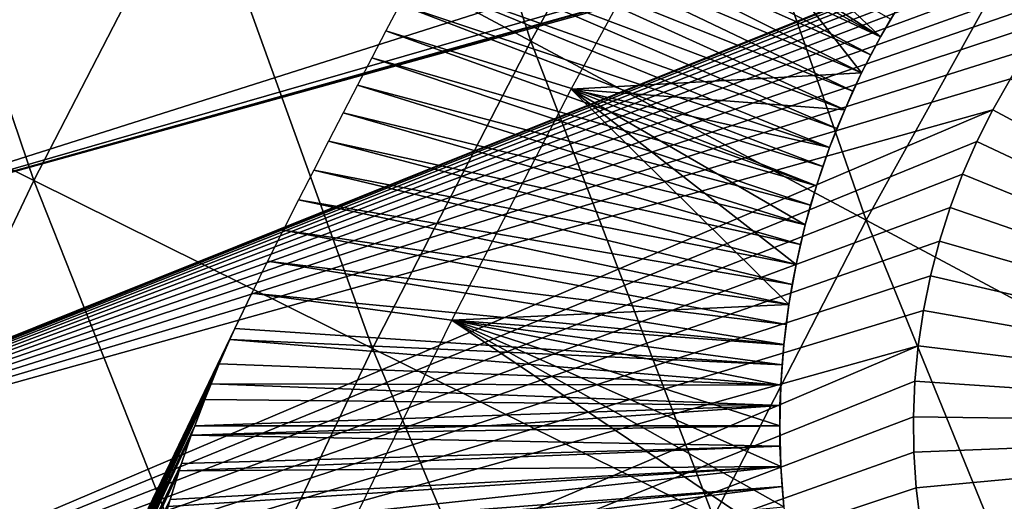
# Model space of a CAD drawing. Header units: millimetres. Extents: x -50 to 50, y -50 to 50.
# Tile 87 of 256: x -27.3 to -24.7, y 12.7 to 13.9. Entities that reach past the tile are written whole.
import ezdxf

# ---------------------------------------------------------------- set-up
doc = ezdxf.new("R2010")
doc.units = ezdxf.units.MM
doc.header["$LTSCALE"] = 65.185185
for name, color, linetype in [('1', 7, 'CONTINUOUS'), ('16', 7, 'CONTINUOUS'), ('17', 7, 'CONTINUOUS'), ('26', 7, 'CONTINUOUS'), ('36', 7, 'CONTINUOUS'), ('39', 7, 'CONTINUOUS'), ('46', 7, 'CONTINUOUS'), ('73', 7, 'CONTINUOUS'), ('74', 7, 'CONTINUOUS'), ('8', 7, 'CONTINUOUS'), ('9', 7, 'CONTINUOUS')]:
    doc.layers.add(name, color=color, linetype=linetype)

msp = doc.modelspace()

# ---------------------------------------------------------------- linework, layer by layer
at = {"layer": '1', "color": 7, "linetype": 'Continuous', "true_color": 0xf5f5f5}
for points in [[(-25.4999, 14.329), (-25.0654, 13.7748), (-25.8264, 13.7316), (-25.4999, 14.329)], [(-25.0161, 13.8691), (-25.0654, 13.7748), (-25.4999, 14.329), (-25.0161, 13.8691)], [(-24.9622, 13.9608), (-25.0161, 13.8691), (-25.4999, 14.329), (-24.9622, 13.9608)], [(-25.0654, 13.7748), (-25.1098, 13.6781), (-25.8264, 13.7316), (-25.0654, 13.7748)], [(-25.8264, 13.7316), (-25.2558, 13.168), (-26.1389, 13.127), (-25.8264, 13.7316)], [(-25.1493, 13.5794), (-25.1837, 13.4786), (-25.8264, 13.7316), (-25.1493, 13.5794)], [(-25.1098, 13.6781), (-25.1493, 13.5794), (-25.8264, 13.7316), (-25.1098, 13.6781)], [(-25.237, 13.2727), (-25.2558, 13.168), (-25.8264, 13.7316), (-25.237, 13.2727)], [(-25.213, 13.3764), (-25.237, 13.2727), (-25.8264, 13.7316), (-25.213, 13.3764)], [(-25.1837, 13.4786), (-25.213, 13.3764), (-25.8264, 13.7316), (-25.1837, 13.4786)], [(-25.2558, 13.168), (-25.2692, 13.0624), (-26.1389, 13.127), (-25.2558, 13.168)], [(-26.1389, 13.127), (-25.2558, 12.532), (-26.4373, 12.5152), (-26.1389, 13.127)], [(-25.2773, 12.7435), (-25.2692, 12.6376), (-26.1389, 13.127), (-25.2773, 12.7435)], [(-25.28, 12.85), (-25.2773, 12.7435), (-26.1389, 13.127), (-25.28, 12.85)], [(-25.2773, 12.9565), (-25.28, 12.85), (-26.1389, 13.127), (-25.2773, 12.9565)], [(-25.2692, 13.0624), (-25.2773, 12.9565), (-26.1389, 13.127), (-25.2692, 13.0624)], [(-25.2692, 12.6376), (-25.2558, 12.532), (-26.1389, 13.127), (-25.2692, 12.6376)]]:
    msp.add_3dface(points, dxfattribs=at)
at = {"layer": '16', "color": 7, "linetype": 'Continuous', "true_color": 0xf5f5f5}
for points in [[(-25.2793, 12.7968, 2.4), (-25.28, 12.85, 2.4), (-26.821, 12.8253, 3.9411), (-25.2793, 12.7968, 2.4)], [(-25.28, 12.85, 2.4), (-26.046, 12.85, 3.166), (-26.821, 12.8253, 3.9411), (-25.28, 12.85, 2.4)], [(-26.046, 12.85, 3.166), (-26.812, 12.85, 3.932), (-26.821, 12.8253, 3.9411), (-26.046, 12.85, 3.166)], [(-26.8466, 12.7514, 3.9679), (-25.2793, 12.7968, 2.4), (-26.821, 12.8253, 3.9411), (-26.8466, 12.7514, 3.9679)], [(-25.2773, 12.7436, 2.4), (-25.2793, 12.7968, 2.4), (-26.8531, 12.7317, 3.975), (-25.2773, 12.7436, 2.4)], [(-26.8531, 12.7317, 3.975), (-25.2793, 12.7968, 2.4), (-26.8466, 12.7514, 3.9679), (-26.8531, 12.7317, 3.975)], [(-25.2739, 12.6905, 2.4), (-25.2773, 12.7436, 2.4), (-26.902, 12.567, 4.0327), (-25.2739, 12.6905, 2.4)], [(-26.902, 12.567, 4.0327), (-25.2773, 12.7436, 2.4), (-26.8819, 12.6384, 4.008), (-26.902, 12.567, 4.0327)], [(-26.8819, 12.6384, 4.008), (-25.2773, 12.7436, 2.4), (-26.8765, 12.6568, 4.0015), (-26.8819, 12.6384, 4.008)], [(-26.8765, 12.6568, 4.0015), (-25.2773, 12.7436, 2.4), (-26.8531, 12.7317, 3.975), (-26.8765, 12.6568, 4.0015)], [(-25.2692, 12.6375, 2.4), (-25.2739, 12.6905, 2.4), (-26.9236, 12.4815, 4.0617), (-25.2692, 12.6375, 2.4)], [(-26.9236, 12.4815, 4.0617), (-25.2739, 12.6905, 2.4), (-26.9075, 12.546, 4.0399), (-26.9236, 12.4815, 4.0617)], [(-26.9075, 12.546, 4.0399), (-25.2739, 12.6905, 2.4), (-26.902, 12.567, 4.0327), (-26.9075, 12.546, 4.0399)]]:
    msp.add_3dface(points, dxfattribs=at)
at = {"layer": '17', "color": 7, "linetype": 'Continuous', "true_color": 0xf5f5f5}
for points in [[(-26.0205, 14.4221, 3.5465), (-25.0161, 13.8692, 2.4), (-25.9839, 14.4879, 3.5472), (-26.0205, 14.4221, 3.5465)], [(-25.0161, 13.8692, 2.4), (-24.9897, 13.9153, 2.4), (-25.9839, 14.4879, 3.5472), (-25.0161, 13.8692, 2.4)], [(-26.0568, 14.3563, 3.5473), (-25.0161, 13.8692, 2.4), (-26.0205, 14.4221, 3.5465), (-26.0568, 14.3563, 3.5473)], [(-26.093, 14.2903, 3.5497), (-25.0413, 13.8223, 2.4), (-26.0568, 14.3563, 3.5473), (-26.093, 14.2903, 3.5497)], [(-25.0413, 13.8223, 2.4), (-25.0161, 13.8692, 2.4), (-26.0568, 14.3563, 3.5473), (-25.0413, 13.8223, 2.4)], [(-26.1292, 14.2241, 3.5536), (-25.0654, 13.7748, 2.4), (-26.093, 14.2903, 3.5497), (-26.1292, 14.2241, 3.5536)], [(-25.0654, 13.7748, 2.4), (-25.0413, 13.8223, 2.4), (-26.093, 14.2903, 3.5497), (-25.0654, 13.7748, 2.4)], [(-26.1655, 14.1574, 3.5592), (-25.0882, 13.7268, 2.4), (-26.1292, 14.2241, 3.5536), (-26.1655, 14.1574, 3.5592)], [(-25.0882, 13.7268, 2.4), (-25.0654, 13.7748, 2.4), (-26.1292, 14.2241, 3.5536), (-25.0882, 13.7268, 2.4)], [(-26.2017, 14.0902, 3.5663), (-25.1098, 13.6782, 2.4), (-26.1655, 14.1574, 3.5592), (-26.2017, 14.0902, 3.5663)], [(-25.1098, 13.6782, 2.4), (-25.0882, 13.7268, 2.4), (-26.1655, 14.1574, 3.5592), (-25.1098, 13.6782, 2.4)], [(-26.238, 14.0224, 3.575), (-25.1302, 13.629, 2.4), (-26.2017, 14.0902, 3.5663), (-26.238, 14.0224, 3.575)], [(-25.1302, 13.629, 2.4), (-25.1098, 13.6782, 2.4), (-26.2017, 14.0902, 3.5663), (-25.1302, 13.629, 2.4)], [(-26.2746, 13.9538, 3.5856), (-25.1493, 13.5794, 2.4), (-26.238, 14.0224, 3.575), (-26.2746, 13.9538, 3.5856)], [(-25.1493, 13.5794, 2.4), (-25.1302, 13.629, 2.4), (-26.238, 14.0224, 3.575), (-25.1493, 13.5794, 2.4)], [(-26.3113, 13.8844, 3.5977), (-25.1671, 13.5292, 2.4), (-26.2746, 13.9538, 3.5856), (-26.3113, 13.8844, 3.5977)], [(-25.1671, 13.5292, 2.4), (-25.1493, 13.5794, 2.4), (-26.2746, 13.9538, 3.5856), (-25.1671, 13.5292, 2.4)], [(-26.3483, 13.814, 3.6117), (-25.1837, 13.4787, 2.4), (-26.3113, 13.8844, 3.5977), (-26.3483, 13.814, 3.6117)], [(-25.1837, 13.4787, 2.4), (-25.1671, 13.5292, 2.4), (-26.3113, 13.8844, 3.5977), (-25.1837, 13.4787, 2.4)], [(-26.3857, 13.7425, 3.6276), (-25.199, 13.4277, 2.4), (-26.3483, 13.814, 3.6117), (-26.3857, 13.7425, 3.6276)], [(-25.199, 13.4277, 2.4), (-25.1837, 13.4787, 2.4), (-26.3483, 13.814, 3.6117), (-25.199, 13.4277, 2.4)], [(-26.4236, 13.6697, 3.6455), (-25.213, 13.3764, 2.4), (-26.3857, 13.7425, 3.6276), (-26.4236, 13.6697, 3.6455)], [(-25.213, 13.3764, 2.4), (-25.199, 13.4277, 2.4), (-26.3857, 13.7425, 3.6276), (-25.213, 13.3764, 2.4)], [(-26.4617, 13.5955, 3.6653), (-25.2256, 13.3247, 2.4), (-26.4236, 13.6697, 3.6455), (-26.4617, 13.5955, 3.6653)], [(-25.2256, 13.3247, 2.4), (-25.213, 13.3764, 2.4), (-26.4236, 13.6697, 3.6455), (-25.2256, 13.3247, 2.4)], [(-26.5005, 13.5197, 3.6873), (-25.237, 13.2727, 2.4), (-26.4617, 13.5955, 3.6653), (-26.5005, 13.5197, 3.6873)], [(-25.237, 13.2727, 2.4), (-25.2256, 13.3247, 2.4), (-26.4617, 13.5955, 3.6653), (-25.237, 13.2727, 2.4)], [(-26.5401, 13.4421, 3.7119), (-25.2471, 13.2205, 2.4), (-26.5005, 13.5197, 3.6873), (-26.5401, 13.4421, 3.7119)], [(-25.2471, 13.2205, 2.4), (-25.237, 13.2727, 2.4), (-26.5005, 13.5197, 3.6873), (-25.2471, 13.2205, 2.4)], [(-26.5805, 13.3625, 3.7389), (-25.2558, 13.168, 2.4), (-26.5401, 13.4421, 3.7119), (-26.5805, 13.3625, 3.7389)], [(-25.2558, 13.168, 2.4), (-25.2471, 13.2205, 2.4), (-26.5401, 13.4421, 3.7119), (-25.2558, 13.168, 2.4)], [(-26.6214, 13.2809, 3.7682), (-25.2632, 13.1153, 2.4), (-26.5805, 13.3625, 3.7389), (-26.6214, 13.2809, 3.7682)], [(-25.2632, 13.1153, 2.4), (-25.2558, 13.168, 2.4), (-26.5805, 13.3625, 3.7389), (-25.2632, 13.1153, 2.4)], [(-26.6628, 13.197, 3.8), (-25.2692, 13.0625, 2.4), (-26.6214, 13.2809, 3.7682), (-26.6628, 13.197, 3.8)], [(-25.2692, 13.0625, 2.4), (-25.2632, 13.1153, 2.4), (-26.6214, 13.2809, 3.7682), (-25.2692, 13.0625, 2.4)], [(-25.2739, 13.0095, 2.4), (-26.6628, 13.197, 3.8), (-26.7068, 13.1048, 3.836), (-25.2739, 13.0095, 2.4)], [(-25.2739, 13.0095, 2.4), (-25.2692, 13.0625, 2.4), (-26.6628, 13.197, 3.8), (-25.2739, 13.0095, 2.4)], [(-26.7198, 13.0761, 3.847), (-25.2739, 13.0095, 2.4), (-26.7068, 13.1048, 3.836), (-26.7198, 13.0761, 3.847)], [(-26.7478, 13.0119, 3.8715), (-25.2773, 12.9564, 2.4), (-26.7198, 13.0761, 3.847), (-26.7478, 13.0119, 3.8715)], [(-25.2773, 12.9564, 2.4), (-25.2739, 13.0095, 2.4), (-26.7198, 13.0761, 3.847), (-25.2773, 12.9564, 2.4)], [(-26.7693, 12.9602, 3.891), (-25.2773, 12.9564, 2.4), (-26.7478, 13.0119, 3.8715), (-26.7693, 12.9602, 3.891)], [(-26.7859, 12.9186, 3.9066), (-25.2793, 12.9032, 2.4), (-26.7693, 12.9602, 3.891), (-26.7859, 12.9186, 3.9066)], [(-25.2793, 12.9032, 2.4), (-25.2773, 12.9564, 2.4), (-26.7693, 12.9602, 3.891), (-25.2793, 12.9032, 2.4)], [(-26.812, 12.85, 3.932), (-25.2793, 12.9032, 2.4), (-26.7859, 12.9186, 3.9066), (-26.812, 12.85, 3.932)], [(-25.2793, 12.9032, 2.4), (-26.812, 12.85, 3.932), (-26.046, 12.85, 3.166), (-25.2793, 12.9032, 2.4)], [(-25.28, 12.85, 2.4), (-25.2793, 12.9032, 2.4), (-26.046, 12.85, 3.166), (-25.28, 12.85, 2.4)]]:
    msp.add_3dface(points, dxfattribs=at)
at = {"layer": '26', "color": 7, "linetype": 'Continuous', "true_color": 0xf5f5f5}
for points in [[(-26.7068, 13.1048, 3.836), (-26.6628, 13.197, 3.8), (-26.9447, 12.6113, 3.8), (-26.7068, 13.1048, 3.836)], [(-26.7198, 13.0761, 3.847), (-26.7068, 13.1048, 3.836), (-27.0006, 12.4882, 3.8357), (-26.7198, 13.0761, 3.847)], [(-27.0006, 12.4882, 3.8357), (-26.7068, 13.1048, 3.836), (-26.9447, 12.6113, 3.8), (-27.0006, 12.4882, 3.8357)], [(-26.7478, 13.0119, 3.8715), (-26.7198, 13.0761, 3.847), (-27.0006, 12.4882, 3.8357), (-26.7478, 13.0119, 3.8715)], [(-26.7693, 12.9602, 3.891), (-26.7478, 13.0119, 3.8715), (-27.0381, 12.3976, 3.8712), (-26.7693, 12.9602, 3.891)], [(-27.0381, 12.3976, 3.8712), (-26.7478, 13.0119, 3.8715), (-27.0006, 12.4882, 3.8357), (-27.0381, 12.3976, 3.8712)], [(-26.7859, 12.9186, 3.9066), (-26.7693, 12.9602, 3.891), (-27.0381, 12.3976, 3.8712), (-26.7859, 12.9186, 3.9066)], [(-26.812, 12.85, 3.932), (-26.7859, 12.9186, 3.9066), (-27.0728, 12.3063, 3.9064), (-26.812, 12.85, 3.932)], [(-27.0728, 12.3063, 3.9064), (-26.7859, 12.9186, 3.9066), (-27.0381, 12.3976, 3.8712), (-27.0728, 12.3063, 3.9064)], [(-26.821, 12.8253, 3.9411), (-26.812, 12.85, 3.932), (-27.0728, 12.3063, 3.9064), (-26.821, 12.8253, 3.9411)], [(-26.8466, 12.7514, 3.9679), (-26.821, 12.8253, 3.9411), (-27.109, 12.2048, 3.941), (-26.8466, 12.7514, 3.9679)], [(-27.109, 12.2048, 3.941), (-26.821, 12.8253, 3.9411), (-27.0728, 12.3063, 3.9064), (-27.109, 12.2048, 3.941)], [(-26.8531, 12.7317, 3.975), (-26.8466, 12.7514, 3.9679), (-27.109, 12.2048, 3.941), (-26.8531, 12.7317, 3.975)], [(-26.8765, 12.6568, 4.0015), (-26.8531, 12.7317, 3.975), (-27.1377, 12.1133, 3.9749), (-26.8765, 12.6568, 4.0015)], [(-27.1377, 12.1133, 3.9749), (-26.8531, 12.7317, 3.975), (-27.109, 12.2048, 3.941), (-27.1377, 12.1133, 3.9749)], [(-26.8819, 12.6384, 4.008), (-26.8765, 12.6568, 4.0015), (-27.1377, 12.1133, 3.9749), (-26.8819, 12.6384, 4.008)]]:
    msp.add_3dface(points, dxfattribs=at)
at = {"layer": '36', "color": 15, "linetype": 'Continuous', "true_color": 0xaf503c}
for points in [[(-26.8052, 14.3244, -11.1346), (-26.3514, 15.143, -11.1346), (-25.932, 13.8578, -11.5629), (-26.8052, 14.3244, -11.1346)], [(-25.932, 13.8578, -11.5629), (-26.3514, 15.143, -11.1346), (-25.493, 14.6497, -11.5629), (-25.932, 13.8578, -11.5629)], [(-28.115, 13.9289, -10.6921), (-27.6728, 14.788, -10.6921), (-27.2335, 13.4922, -11.1346), (-28.115, 13.9289, -10.6921)], [(-27.2335, 13.4922, -11.1346), (-27.6728, 14.788, -10.6921), (-26.8052, 14.3244, -11.1346), (-27.2335, 13.4922, -11.1346)], [(-25.932, 13.8578, -11.5629), (-25.493, 14.6497, -11.5629), (-25.0535, 13.3884, -11.977), (-25.932, 13.8578, -11.5629)], [(-25.0535, 13.3884, -11.977), (-25.493, 14.6497, -11.5629), (-24.6294, 14.1535, -11.977), (-25.0535, 13.3884, -11.977)], [(-27.2335, 13.4922, -11.1346), (-26.8052, 14.3244, -11.1346), (-26.3464, 13.0528, -11.5629), (-27.2335, 13.4922, -11.1346)], [(-26.3464, 13.0528, -11.5629), (-26.8052, 14.3244, -11.1346), (-25.932, 13.8578, -11.5629), (-26.3464, 13.0528, -11.5629)], [(-25.0535, 13.3884, -11.977), (-24.6294, 14.1535, -11.977), (-24.1698, 12.9162, -12.3767), (-25.0535, 13.3884, -11.977)], [(-27.636, 12.6472, -11.1346), (-28.115, 13.9289, -10.6921), (-27.2335, 13.4922, -11.1346), (-27.636, 12.6472, -11.1346)], [(-26.3464, 13.0528, -11.5629), (-25.932, 13.8578, -11.5629), (-25.4538, 12.6106, -11.977), (-26.3464, 13.0528, -11.5629)], [(-25.4538, 12.6106, -11.977), (-25.932, 13.8578, -11.5629), (-25.0535, 13.3884, -11.977), (-25.4538, 12.6106, -11.977)], [(-27.636, 12.6472, -11.1346), (-27.2335, 13.4922, -11.1346), (-26.7357, 12.2353, -11.5629), (-27.636, 12.6472, -11.1346)], [(-26.7357, 12.2353, -11.5629), (-27.2335, 13.4922, -11.1346), (-26.3464, 13.0528, -11.5629), (-26.7357, 12.2353, -11.5629)], [(-25.4538, 12.6106, -11.977), (-25.0535, 13.3884, -11.977), (-24.5561, 12.1659, -12.3767), (-25.4538, 12.6106, -11.977)], [(-24.5561, 12.1659, -12.3767), (-25.0535, 13.3884, -11.977), (-24.1698, 12.9162, -12.3767), (-24.5561, 12.1659, -12.3767)], [(-26.7357, 12.2353, -11.5629), (-26.3464, 13.0528, -11.5629), (-25.83, 11.8209, -11.977), (-26.7357, 12.2353, -11.5629)], [(-25.83, 11.8209, -11.977), (-26.3464, 13.0528, -11.5629), (-25.4538, 12.6106, -11.977), (-25.83, 11.8209, -11.977)]]:
    msp.add_3dface(points, dxfattribs=at)
at = {"layer": '39', "color": 15, "linetype": 'Continuous', "true_color": 0xaf503c}
for points in [[(-22.4637, 21.3683, 4.5), (-47.8473, 13.4551, 4.5), (-22.9408, 20.8553, 4.5), (-22.4637, 21.3683, 4.5)], [(-47.5995, 14.307, 4.5), (-47.8473, 13.4551, 4.5), (-22.4637, 21.3683, 4.5), (-47.5995, 14.307, 4.5)], [(-22.9408, 20.8553, 4.5), (-47.8473, 13.4551, 4.5), (-23.4062, 20.3315, 4.5), (-22.9408, 20.8553, 4.5)], [(-23.4062, 20.3315, 4.5), (-48.0798, 12.5991, 4.5), (-23.8597, 19.7975, 4.5), (-23.4062, 20.3315, 4.5)], [(-47.8473, 13.4551, 4.5), (-48.0798, 12.5991, 4.5), (-23.4062, 20.3315, 4.5), (-47.8473, 13.4551, 4.5)], [(-23.8597, 19.7975, 4.5), (-48.0798, 12.5991, 4.5), (-24.301, 19.2532, 4.5), (-23.8597, 19.7975, 4.5)], [(-24.301, 19.2532, 4.5), (-48.297, 11.7389, 4.5), (-24.7298, 18.6992, 4.5), (-24.301, 19.2532, 4.5)], [(-48.0798, 12.5991, 4.5), (-48.297, 11.7389, 4.5), (-24.301, 19.2532, 4.5), (-48.0798, 12.5991, 4.5)], [(-24.7298, 18.6992, 4.5), (-48.297, 11.7389, 4.5), (-25.146, 18.1356, 4.5), (-24.7298, 18.6992, 4.5)], [(-25.146, 18.1356, 4.5), (-48.4987, 10.8751, 4.5), (-25.5494, 17.5628, 4.5), (-25.146, 18.1356, 4.5)], [(-48.297, 11.7389, 4.5), (-48.4987, 10.8751, 4.5), (-25.146, 18.1356, 4.5), (-48.297, 11.7389, 4.5)], [(-25.5494, 17.5628, 4.5), (-48.4987, 10.8751, 4.5), (-25.9397, 16.9809, 4.5), (-25.5494, 17.5628, 4.5)], [(-25.9397, 16.9809, 4.5), (-48.6851, 10.0077, 4.5), (-26.3168, 16.3904, 4.5), (-25.9397, 16.9809, 4.5)], [(-48.4987, 10.8751, 4.5), (-48.6851, 10.0077, 4.5), (-25.9397, 16.9809, 4.5), (-48.4987, 10.8751, 4.5)], [(-26.3168, 16.3904, 4.5), (-48.8559, 9.1372, 4.5), (-26.6804, 15.7916, 4.5), (-26.3168, 16.3904, 4.5)], [(-48.6851, 10.0077, 4.5), (-48.8559, 9.1372, 4.5), (-26.3168, 16.3904, 4.5), (-48.6851, 10.0077, 4.5)], [(-26.6804, 15.7916, 4.5), (-48.8559, 9.1372, 4.5), (-27.0304, 15.1846, 4.5), (-26.6804, 15.7916, 4.5)], [(-27.0304, 15.1846, 4.5), (-49.0112, 8.2637, 4.5), (-27.3666, 14.5699, 4.5), (-27.0304, 15.1846, 4.5)], [(-48.8559, 9.1372, 4.5), (-49.0112, 8.2637, 4.5), (-27.0304, 15.1846, 4.5), (-48.8559, 9.1372, 4.5)]]:
    msp.add_3dface(points, dxfattribs=at)
at = {"layer": '46', "color": 15, "linetype": 'Continuous', "true_color": 0xaf503c}
for points in [[(-27.6889, 13.9478), (-27.9969, 13.3185), (-17.0874, 16.7868), (-27.6889, 13.9478)], [(-17.0874, 16.7868), (-27.9969, 13.3185), (-17.5139, 16.3413), (-17.0874, 16.7868)], [(-17.5139, 16.3413), (-27.9969, 13.3185), (-23.6624, 14.5322), (-17.5139, 16.3413)], [(-23.6624, 14.5322), (-27.9969, 13.3185), (-23.7513, 14.5041), (-23.6624, 14.5322)], [(-23.7513, 14.5041), (-27.9969, 13.3185), (-23.8384, 14.4714), (-23.7513, 14.5041)], [(-27.9969, 13.3185), (-28.2907, 12.6825), (-23.8384, 14.4714), (-27.9969, 13.3185)], [(-23.8384, 14.4714), (-28.2907, 12.6825), (-23.9238, 14.4341), (-23.8384, 14.4714)], [(-23.9238, 14.4341), (-28.2907, 12.6825), (-24.0071, 14.3922), (-23.9238, 14.4341)], [(-24.0071, 14.3922), (-28.2907, 12.6825), (-24.0879, 14.346), (-24.0071, 14.3922)], [(-24.0879, 14.346), (-28.2907, 12.6825), (-24.1663, 14.2956), (-24.0879, 14.346)], [(-24.1663, 14.2956), (-28.2907, 12.6825), (-24.2418, 14.241), (-24.1663, 14.2956)], [(-24.2418, 14.241), (-28.2907, 12.6825), (-24.3144, 14.1826), (-24.2418, 14.241)], [(-24.3144, 14.1826), (-28.2907, 12.6825), (-24.3837, 14.1203), (-24.3144, 14.1826)], [(-24.3837, 14.1203), (-28.2907, 12.6825), (-24.4496, 14.0544), (-24.3837, 14.1203)], [(-24.4496, 14.0544), (-28.2907, 12.6825), (-24.5119, 13.9852), (-24.4496, 14.0544)], [(-24.5119, 13.9852), (-28.2907, 12.6825), (-24.5704, 13.9126), (-24.5119, 13.9852)], [(-24.5704, 13.9126), (-28.2907, 12.6825), (-24.625, 13.8372), (-24.5704, 13.9126)], [(-24.625, 13.8372), (-28.2907, 12.6825), (-24.6755, 13.7589), (-24.625, 13.8372)], [(-24.6755, 13.7589), (-28.2907, 12.6825), (-24.7217, 13.678), (-24.6755, 13.7589)], [(-24.7217, 13.678), (-28.5701, 12.0399), (-24.7636, 13.5948), (-24.7217, 13.678)], [(-28.2907, 12.6825), (-28.5701, 12.0399), (-24.7217, 13.678), (-28.2907, 12.6825)], [(-24.7636, 13.5948), (-28.5701, 12.0399), (-24.801, 13.5094), (-24.7636, 13.5948)], [(-24.801, 13.5094), (-28.5701, 12.0399), (-24.8338, 13.4222), (-24.801, 13.5094)], [(-24.8338, 13.4222), (-28.5701, 12.0399), (-24.8619, 13.3334), (-24.8338, 13.4222)], [(-24.8619, 13.3334), (-28.5701, 12.0399), (-24.8853, 13.2431), (-24.8619, 13.3334)], [(-24.8853, 13.2431), (-28.5701, 12.0399), (-24.9038, 13.1518), (-24.8853, 13.2431)], [(-24.9038, 13.1518), (-28.5701, 12.0399), (-24.9174, 13.0597), (-24.9038, 13.1518)], [(-28.5701, 12.0399), (-28.8348, 11.3913), (-24.9174, 13.0597), (-28.5701, 12.0399)], [(-24.9174, 13.0597), (-28.8348, 11.3913), (-24.9261, 12.9669), (-24.9174, 13.0597)], [(-24.9261, 12.9669), (-28.8348, 11.3913), (-24.9298, 12.8738), (-24.9261, 12.9669)], [(-24.9298, 12.8738), (-28.8348, 11.3913), (-24.9286, 12.7807), (-24.9298, 12.8738)], [(-24.9286, 12.7807), (-28.8348, 11.3913), (-24.9225, 12.6877), (-24.9286, 12.7807)], [(-24.9225, 12.6877), (-28.8348, 11.3913), (-24.9113, 12.5952), (-24.9225, 12.6877)]]:
    msp.add_3dface(points, dxfattribs=at)
at = {"layer": '73', "color": 15, "linetype": 'Continuous', "true_color": 0xaf503c}
for points in [[(-24.7217, 13.678, -7), (-23.18, 12.85, -8.0515), (-24.6755, 13.7588, -7), (-24.7217, 13.678, -7)], [(-24.7636, 13.5947, -7), (-23.18, 12.85, -8.0515), (-24.7217, 13.678, -7), (-24.7636, 13.5947, -7)], [(-24.801, 13.5094, -7), (-23.18, 12.85, -8.0515), (-24.7636, 13.5947, -7), (-24.801, 13.5094, -7)], [(-24.8338, 13.4222, -7), (-23.18, 12.85, -8.0515), (-24.801, 13.5094, -7), (-24.8338, 13.4222, -7)], [(-24.8619, 13.3334, -7), (-23.18, 12.85, -8.0515), (-24.8338, 13.4222, -7), (-24.8619, 13.3334, -7)], [(-24.8853, 13.2432, -7), (-23.18, 12.85, -8.0515), (-24.8619, 13.3334, -7), (-24.8853, 13.2432, -7)], [(-24.9038, 13.1518, -7), (-23.18, 12.85, -8.0515), (-24.8853, 13.2432, -7), (-24.9038, 13.1518, -7)], [(-24.9174, 13.0597, -7), (-23.18, 12.85, -8.0515), (-24.9038, 13.1518, -7), (-24.9174, 13.0597, -7)], [(-24.9261, 12.9669, -7), (-23.18, 12.85, -8.0515), (-24.9174, 13.0597, -7), (-24.9261, 12.9669, -7)], [(-24.9298, 12.8738, -7), (-23.18, 12.85, -8.0515), (-24.9261, 12.9669, -7), (-24.9298, 12.8738, -7)], [(-24.9286, 12.7806, -7), (-23.18, 12.85, -8.0515), (-24.9298, 12.8738, -7), (-24.9286, 12.7806, -7)], [(-24.9225, 12.6877, -7), (-23.18, 12.85, -8.0515), (-24.9286, 12.7806, -7), (-24.9225, 12.6877, -7)], [(-24.9113, 12.5952, -7), (-23.18, 12.85, -8.0515), (-24.9225, 12.6877, -7), (-24.9113, 12.5952, -7)], [(-24.8953, 12.5034, -7), (-23.18, 12.85, -8.0515), (-24.9113, 12.5952, -7), (-24.8953, 12.5034, -7)], [(-24.8745, 12.4126, -7), (-23.18, 12.85, -8.0515), (-24.8953, 12.5034, -7), (-24.8745, 12.4126, -7)], [(-24.8488, 12.323, -7), (-23.18, 12.85, -8.0515), (-24.8745, 12.4126, -7), (-24.8488, 12.323, -7)], [(-24.8184, 12.235, -7), (-23.18, 12.85, -8.0515), (-24.8488, 12.323, -7), (-24.8184, 12.235, -7)], [(-24.7833, 12.1486, -7), (-23.18, 12.85, -8.0515), (-24.8184, 12.235, -7), (-24.7833, 12.1486, -7)], [(-24.7437, 12.0643, -7), (-23.18, 12.85, -8.0515), (-24.7833, 12.1486, -7), (-24.7437, 12.0643, -7)], [(-24.6997, 11.9822, -7), (-23.18, 12.85, -8.0515), (-24.7437, 12.0643, -7), (-24.6997, 11.9822, -7)], [(-24.6513, 11.9025, -7), (-23.18, 12.85, -8.0515), (-24.6997, 11.9822, -7), (-24.6513, 11.9025, -7)]]:
    msp.add_3dface(points, dxfattribs=at)
at = {"layer": '74', "color": 15, "linetype": 'Continuous', "true_color": 0xaf503c}
for points in [[(-24.6755, 13.7589), (-24.7217, 13.678), (-24.6755, 13.7588, -7), (-24.6755, 13.7589)], [(-24.7217, 13.678), (-24.7217, 13.678, -7), (-24.6755, 13.7588, -7), (-24.7217, 13.678)], [(-24.7217, 13.678), (-24.7636, 13.5948), (-24.7217, 13.678, -7), (-24.7217, 13.678)], [(-24.7636, 13.5948), (-24.7636, 13.5947, -7), (-24.7217, 13.678, -7), (-24.7636, 13.5948)], [(-24.7636, 13.5948), (-24.801, 13.5094), (-24.7636, 13.5947, -7), (-24.7636, 13.5948)], [(-24.801, 13.5094), (-24.801, 13.5094, -7), (-24.7636, 13.5947, -7), (-24.801, 13.5094)], [(-24.801, 13.5094), (-24.8338, 13.4222), (-24.801, 13.5094, -7), (-24.801, 13.5094)], [(-24.8338, 13.4222), (-24.8338, 13.4222, -7), (-24.801, 13.5094, -7), (-24.8338, 13.4222)], [(-24.8338, 13.4222), (-24.8619, 13.3334), (-24.8338, 13.4222, -7), (-24.8338, 13.4222)], [(-24.8619, 13.3334), (-24.8619, 13.3334, -7), (-24.8338, 13.4222, -7), (-24.8619, 13.3334)], [(-24.8619, 13.3334), (-24.8853, 13.2431), (-24.8619, 13.3334, -7), (-24.8619, 13.3334)], [(-24.8853, 13.2431), (-24.8853, 13.2432, -7), (-24.8619, 13.3334, -7), (-24.8853, 13.2431)], [(-24.9038, 13.1518), (-24.9038, 13.1518, -7), (-24.8853, 13.2432, -7), (-24.9038, 13.1518)], [(-24.8853, 13.2431), (-24.9038, 13.1518), (-24.8853, 13.2432, -7), (-24.8853, 13.2431)], [(-24.9174, 13.0597), (-24.9174, 13.0597, -7), (-24.9038, 13.1518, -7), (-24.9174, 13.0597)], [(-24.9038, 13.1518), (-24.9174, 13.0597), (-24.9038, 13.1518, -7), (-24.9038, 13.1518)], [(-24.9174, 13.0597), (-24.9261, 12.9669), (-24.9174, 13.0597, -7), (-24.9174, 13.0597)], [(-24.9261, 12.9669), (-24.9261, 12.9669, -7), (-24.9174, 13.0597, -7), (-24.9261, 12.9669)], [(-24.9261, 12.9669), (-24.9298, 12.8738), (-24.9261, 12.9669, -7), (-24.9261, 12.9669)], [(-24.9298, 12.8738), (-24.9298, 12.8738, -7), (-24.9261, 12.9669, -7), (-24.9298, 12.8738)], [(-24.9298, 12.8738), (-24.9286, 12.7807), (-24.9298, 12.8738, -7), (-24.9298, 12.8738)], [(-24.9286, 12.7807), (-24.9286, 12.7806, -7), (-24.9298, 12.8738, -7), (-24.9286, 12.7807)], [(-24.9286, 12.7807), (-24.9225, 12.6877), (-24.9286, 12.7806, -7), (-24.9286, 12.7807)], [(-24.9225, 12.6877), (-24.9225, 12.6877, -7), (-24.9286, 12.7806, -7), (-24.9225, 12.6877)], [(-24.9113, 12.5952), (-24.9113, 12.5952, -7), (-24.9225, 12.6877, -7), (-24.9113, 12.5952)], [(-24.9225, 12.6877), (-24.9113, 12.5952), (-24.9225, 12.6877, -7), (-24.9225, 12.6877)]]:
    msp.add_3dface(points, dxfattribs=at)
at = {"layer": '8', "color": 7, "linetype": 'Continuous', "true_color": 0xf5f5f5}
for points in [[(-25.0161, 13.8692, 2.4), (-24.9622, 13.9608), (-24.9897, 13.9153, 2.4), (-25.0161, 13.8692, 2.4)], [(-25.0161, 13.8691), (-24.9622, 13.9608), (-25.0161, 13.8692, 2.4), (-25.0161, 13.8691)], [(-25.0654, 13.7748, 2.4), (-25.0161, 13.8691), (-25.0413, 13.8223, 2.4), (-25.0654, 13.7748, 2.4)], [(-25.0654, 13.7748), (-25.0161, 13.8691), (-25.0654, 13.7748, 2.4), (-25.0654, 13.7748)], [(-25.0413, 13.8223, 2.4), (-25.0161, 13.8691), (-25.0161, 13.8692, 2.4), (-25.0413, 13.8223, 2.4)], [(-25.1098, 13.6782, 2.4), (-25.0654, 13.7748), (-25.0882, 13.7268, 2.4), (-25.1098, 13.6782, 2.4)], [(-25.1098, 13.6781), (-25.0654, 13.7748), (-25.1098, 13.6782, 2.4), (-25.1098, 13.6781)], [(-25.0882, 13.7268, 2.4), (-25.0654, 13.7748), (-25.0654, 13.7748, 2.4), (-25.0882, 13.7268, 2.4)], [(-25.1493, 13.5794, 2.4), (-25.1098, 13.6781), (-25.1302, 13.629, 2.4), (-25.1493, 13.5794, 2.4)], [(-25.1493, 13.5794), (-25.1098, 13.6781), (-25.1493, 13.5794, 2.4), (-25.1493, 13.5794)], [(-25.1302, 13.629, 2.4), (-25.1098, 13.6781), (-25.1098, 13.6782, 2.4), (-25.1302, 13.629, 2.4)], [(-25.1837, 13.4787, 2.4), (-25.1493, 13.5794), (-25.1671, 13.5292, 2.4), (-25.1837, 13.4787, 2.4)], [(-25.1837, 13.4786), (-25.1493, 13.5794), (-25.1837, 13.4787, 2.4), (-25.1837, 13.4786)], [(-25.1671, 13.5292, 2.4), (-25.1493, 13.5794), (-25.1493, 13.5794, 2.4), (-25.1671, 13.5292, 2.4)], [(-25.213, 13.3764, 2.4), (-25.1837, 13.4786), (-25.199, 13.4277, 2.4), (-25.213, 13.3764, 2.4)], [(-25.213, 13.3764), (-25.1837, 13.4786), (-25.213, 13.3764, 2.4), (-25.213, 13.3764)], [(-25.199, 13.4277, 2.4), (-25.1837, 13.4786), (-25.1837, 13.4787, 2.4), (-25.199, 13.4277, 2.4)], [(-25.237, 13.2727), (-25.213, 13.3764), (-25.237, 13.2727, 2.4), (-25.237, 13.2727)], [(-25.237, 13.2727, 2.4), (-25.213, 13.3764), (-25.2256, 13.3247, 2.4), (-25.237, 13.2727, 2.4)], [(-25.2256, 13.3247, 2.4), (-25.213, 13.3764), (-25.213, 13.3764, 2.4), (-25.2256, 13.3247, 2.4)], [(-25.2558, 13.168), (-25.237, 13.2727), (-25.2558, 13.168, 2.4), (-25.2558, 13.168)], [(-25.2558, 13.168, 2.4), (-25.237, 13.2727), (-25.2471, 13.2205, 2.4), (-25.2558, 13.168, 2.4)], [(-25.2471, 13.2205, 2.4), (-25.237, 13.2727), (-25.237, 13.2727, 2.4), (-25.2471, 13.2205, 2.4)], [(-25.2692, 13.0625, 2.4), (-25.2558, 13.168), (-25.2632, 13.1153, 2.4), (-25.2692, 13.0625, 2.4)], [(-25.2692, 13.0624), (-25.2558, 13.168), (-25.2692, 13.0625, 2.4), (-25.2692, 13.0624)], [(-25.2632, 13.1153, 2.4), (-25.2558, 13.168), (-25.2558, 13.168, 2.4), (-25.2632, 13.1153, 2.4)], [(-25.2773, 12.9565), (-25.2692, 13.0624), (-25.2773, 12.9564, 2.4), (-25.2773, 12.9565)], [(-25.2773, 12.9564, 2.4), (-25.2692, 13.0624), (-25.2739, 13.0095, 2.4), (-25.2773, 12.9564, 2.4)], [(-25.2739, 13.0095, 2.4), (-25.2692, 13.0624), (-25.2692, 13.0625, 2.4), (-25.2739, 13.0095, 2.4)], [(-25.28, 12.85), (-25.2773, 12.9565), (-25.28, 12.85, 2.4), (-25.28, 12.85)], [(-25.28, 12.85, 2.4), (-25.2773, 12.9565), (-25.2793, 12.9032, 2.4), (-25.28, 12.85, 2.4)], [(-25.2793, 12.9032, 2.4), (-25.2773, 12.9565), (-25.2773, 12.9564, 2.4), (-25.2793, 12.9032, 2.4)]]:
    msp.add_3dface(points, dxfattribs=at)
at = {"layer": '9', "color": 7, "linetype": 'Continuous', "true_color": 0xf5f5f5}
for points in [[(-25.2773, 12.7436, 2.4), (-25.28, 12.85), (-25.2793, 12.7968, 2.4), (-25.2773, 12.7436, 2.4)], [(-25.28, 12.85), (-25.28, 12.85, 2.4), (-25.2793, 12.7968, 2.4), (-25.28, 12.85)], [(-25.2773, 12.7435), (-25.28, 12.85), (-25.2773, 12.7436, 2.4), (-25.2773, 12.7435)], [(-25.2739, 12.6905, 2.4), (-25.2773, 12.7435), (-25.2773, 12.7436, 2.4), (-25.2739, 12.6905, 2.4)], [(-25.2692, 12.6375, 2.4), (-25.2773, 12.7435), (-25.2739, 12.6905, 2.4), (-25.2692, 12.6375, 2.4)], [(-25.2692, 12.6376), (-25.2773, 12.7435), (-25.2692, 12.6375, 2.4), (-25.2692, 12.6376)]]:
    msp.add_3dface(points, dxfattribs=at)

doc.saveas('drawing.dxf')
